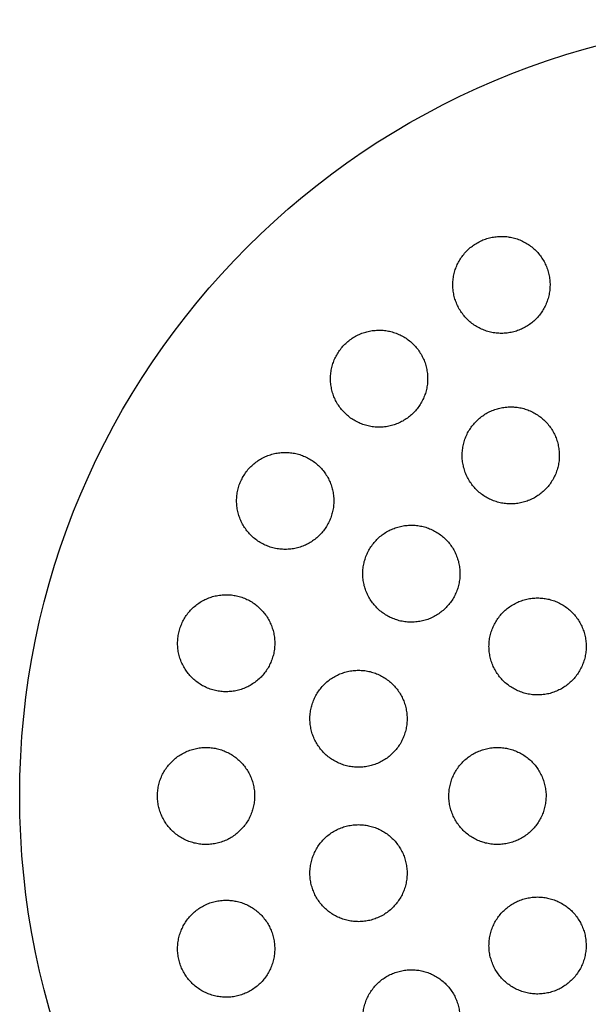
# Model space of a CAD drawing. Header units: millimetres. Extents: x 8 to 1012, y 12 to 1096.
# Tile 34 of 41: x 602 to 614, y 1002 to 1022. Entities that reach past the tile are written whole.
import ezdxf

# ---------------------------------------------------------------- set-up
doc = ezdxf.new("R2010")
doc.units = ezdxf.units.MM

msp = doc.modelspace()

# ---------------------------------------------------------------- linework, layer by layer
at = {"color": 7, "linetype": 'Continuous', "lineweight": 30}
msp.add_circle((618.109, 1006.326), 16, dxfattribs=at)
for points, knots in [([(612.027, 1017.86), (611.99, 1017.859), (611.916, 1017.856), (611.806, 1017.837), (611.699, 1017.807), (611.596, 1017.764), (611.498, 1017.71), (611.407, 1017.646), (611.323, 1017.573), (611.249, 1017.49), (611.183, 1017.4), (611.129, 1017.303), (611.085, 1017.201), (611.053, 1017.094), (611.033, 1016.984), (611.026, 1016.873), (611.03, 1016.761), (611.048, 1016.65), (611.078, 1016.541), (611.119, 1016.436), (611.173, 1016.336), (611.238, 1016.243), (611.313, 1016.157), (611.397, 1016.081), (611.49, 1016.014), (611.59, 1015.958), (611.695, 1015.915), (611.804, 1015.883), (611.916, 1015.864), (612.03, 1015.858), (612.143, 1015.865), (612.254, 1015.884), (612.362, 1015.915), (612.465, 1015.959), (612.563, 1016.013), (612.654, 1016.078), (612.737, 1016.152), (612.811, 1016.235), (612.875, 1016.326), (612.929, 1016.423), (612.972, 1016.526), (613.003, 1016.633), (613.023, 1016.743), (613.03, 1016.854), (613.024, 1016.966), (613.006, 1017.077), (612.975, 1017.186), (612.932, 1017.29), (612.878, 1017.39), (612.813, 1017.483), (612.737, 1017.568), (612.652, 1017.644), (612.559, 1017.71), (612.459, 1017.764), (612.353, 1017.808), (612.245, 1017.838), (612.136, 1017.856), (612.064, 1017.859), (612.027, 1017.86)], [0, 0, 0, 0, 0.017619, 0.035293, 0.052911, 0.070533, 0.088211, 0.105833, 0.1234, 0.141024, 0.158592, 0.176214, 0.193891, 0.211513, 0.229299, 0.247141, 0.264928, 0.28292, 0.300969, 0.318961, 0.337112, 0.355321, 0.373472, 0.391663, 0.409913, 0.428103, 0.446196, 0.464347, 0.482439, 0.500339, 0.518296, 0.536195, 0.553895, 0.571651, 0.58935, 0.606931, 0.624568, 0.642148, 0.65974, 0.677388, 0.694981, 0.712707, 0.730489, 0.748216, 0.766144, 0.784128, 0.802056, 0.820166, 0.838333, 0.856443, 0.874637, 0.892889, 0.911082, 0.92922, 0.947417, 0.965554, 0.982777, 1, 1, 1, 1]), ([(609.508, 1015.927), (609.471, 1015.926), (609.397, 1015.923), (609.286, 1015.904), (609.179, 1015.873), (609.075, 1015.83), (608.977, 1015.776), (608.885, 1015.712), (608.801, 1015.637), (608.727, 1015.554), (608.662, 1015.463), (608.608, 1015.366), (608.565, 1015.264), (608.533, 1015.157), (608.514, 1015.048), (608.506, 1014.936), (608.511, 1014.825), (608.529, 1014.715), (608.559, 1014.607), (608.6, 1014.503), (608.654, 1014.403), (608.718, 1014.311), (608.793, 1014.225), (608.877, 1014.149), (608.969, 1014.082), (609.068, 1014.026), (609.174, 1013.982), (609.283, 1013.95), (609.396, 1013.931), (609.509, 1013.925), (609.623, 1013.931), (609.735, 1013.951), (609.843, 1013.983), (609.948, 1014.026), (610.046, 1014.081), (610.137, 1014.147), (610.22, 1014.222), (610.294, 1014.305), (610.358, 1014.397), (610.412, 1014.494), (610.455, 1014.597), (610.485, 1014.704), (610.504, 1014.813), (610.51, 1014.925), (610.504, 1015.036), (610.486, 1015.146), (610.456, 1015.254), (610.413, 1015.358), (610.359, 1015.457), (610.294, 1015.549), (610.219, 1015.634), (610.134, 1015.71), (610.041, 1015.776), (609.942, 1015.83), (609.836, 1015.874), (609.728, 1015.905), (609.618, 1015.923), (609.545, 1015.926), (609.508, 1015.927)], [0, 0, 0, 0, 0.01773, 0.035517, 0.053246, 0.070982, 0.088776, 0.106512, 0.124131, 0.141808, 0.159427, 0.176995, 0.194619, 0.212188, 0.229839, 0.247546, 0.265198, 0.28303, 0.300918, 0.318752, 0.336787, 0.354879, 0.372915, 0.391087, 0.409317, 0.427489, 0.44567, 0.463909, 0.482088, 0.500143, 0.518256, 0.53631, 0.554161, 0.57207, 0.58992, 0.607583, 0.625303, 0.642965, 0.660536, 0.678163, 0.695735, 0.713348, 0.731016, 0.74863, 0.766399, 0.784224, 0.801994, 0.819968, 0.837998, 0.855972, 0.874112, 0.89231, 0.91045, 0.928644, 0.946896, 0.965088, 0.982544, 1, 1, 1, 1]), ([(612.219, 1014.346), (612.182, 1014.344), (612.107, 1014.342), (611.997, 1014.322), (611.889, 1014.292), (611.785, 1014.249), (611.687, 1014.195), (611.595, 1014.13), (611.511, 1014.055), (611.437, 1013.972), (611.372, 1013.881), (611.317, 1013.783), (611.274, 1013.68), (611.243, 1013.572), (611.224, 1013.462), (611.217, 1013.35), (611.223, 1013.238), (611.241, 1013.128), (611.272, 1013.02), (611.314, 1012.915), (611.368, 1012.816), (611.433, 1012.724), (611.508, 1012.639), (611.592, 1012.564), (611.685, 1012.498), (611.784, 1012.443), (611.889, 1012.4), (611.998, 1012.368), (612.11, 1012.349), (612.223, 1012.344), (612.336, 1012.35), (612.447, 1012.37), (612.555, 1012.402), (612.659, 1012.445), (612.757, 1012.5), (612.848, 1012.566), (612.932, 1012.641), (613.006, 1012.725), (613.07, 1012.817), (613.124, 1012.915), (613.166, 1013.018), (613.197, 1013.126), (613.215, 1013.236), (613.221, 1013.348), (613.214, 1013.46), (613.195, 1013.571), (613.164, 1013.679), (613.121, 1013.782), (613.066, 1013.881), (613, 1013.973), (612.925, 1014.057), (612.84, 1014.132), (612.747, 1014.197), (612.647, 1014.251), (612.542, 1014.294), (612.435, 1014.324), (612.327, 1014.342), (612.255, 1014.345), (612.219, 1014.346)], [0, 0, 0, 0, 0.01777, 0.035596, 0.053366, 0.071139, 0.088969, 0.106741, 0.124459, 0.142232, 0.15995, 0.177658, 0.195422, 0.213131, 0.230905, 0.248734, 0.266508, 0.284393, 0.302334, 0.320219, 0.338213, 0.356264, 0.374258, 0.392312, 0.410423, 0.428476, 0.446512, 0.464606, 0.482641, 0.50059, 0.518598, 0.536546, 0.554378, 0.572267, 0.590099, 0.607835, 0.625628, 0.643364, 0.661067, 0.678827, 0.69653, 0.714277, 0.73208, 0.749827, 0.767675, 0.785578, 0.803426, 0.821389, 0.839408, 0.857371, 0.875413, 0.893512, 0.911554, 0.929604, 0.947712, 0.965762, 0.982881, 1, 1, 1, 1]), ([(607.575, 1013.408), (607.538, 1013.406), (607.463, 1013.404), (607.352, 1013.384), (607.244, 1013.353), (607.14, 1013.31), (607.041, 1013.255), (606.949, 1013.19), (606.865, 1013.115), (606.79, 1013.031), (606.726, 1012.939), (606.672, 1012.841), (606.629, 1012.738), (606.598, 1012.631), (606.58, 1012.521), (606.573, 1012.41), (606.579, 1012.299), (606.597, 1012.19), (606.628, 1012.082), (606.669, 1011.979), (606.723, 1011.881), (606.787, 1011.789), (606.862, 1011.704), (606.945, 1011.628), (607.037, 1011.562), (607.136, 1011.507), (607.241, 1011.463), (607.35, 1011.431), (607.463, 1011.412), (607.577, 1011.406), (607.691, 1011.412), (607.803, 1011.432), (607.912, 1011.464), (608.017, 1011.508), (608.116, 1011.564), (608.207, 1011.63), (608.29, 1011.706), (608.365, 1011.79), (608.429, 1011.882), (608.482, 1011.981), (608.524, 1012.084), (608.554, 1012.191), (608.572, 1012.301), (608.577, 1012.412), (608.571, 1012.523), (608.552, 1012.633), (608.521, 1012.74), (608.478, 1012.843), (608.424, 1012.941), (608.359, 1013.033), (608.284, 1013.116), (608.199, 1013.192), (608.107, 1013.257), (608.008, 1013.312), (607.902, 1013.355), (607.794, 1013.385), (607.685, 1013.404), (607.612, 1013.406), (607.575, 1013.408)], [0, 0, 0, 0, 0.017883, 0.035822, 0.053704, 0.071595, 0.089543, 0.107432, 0.125172, 0.14297, 0.16071, 0.178305, 0.195957, 0.213553, 0.231129, 0.248761, 0.266337, 0.284024, 0.301767, 0.319455, 0.337337, 0.355274, 0.373157, 0.391233, 0.409367, 0.427443, 0.445631, 0.463875, 0.482062, 0.500224, 0.518444, 0.536605, 0.554616, 0.572685, 0.590694, 0.608496, 0.626356, 0.644158, 0.661788, 0.679475, 0.697105, 0.714673, 0.732298, 0.749867, 0.767509, 0.785205, 0.802847, 0.820663, 0.838535, 0.856352, 0.874371, 0.892448, 0.910468, 0.928632, 0.946855, 0.965019, 0.98251, 1, 1, 1, 1]), ([(610.173, 1011.908), (610.136, 1011.906), (610.061, 1011.904), (609.95, 1011.884), (609.842, 1011.853), (609.738, 1011.81), (609.639, 1011.755), (609.547, 1011.69), (609.463, 1011.615), (609.389, 1011.531), (609.324, 1011.439), (609.27, 1011.341), (609.227, 1011.237), (609.196, 1011.13), (609.178, 1011.019), (609.171, 1010.908), (609.177, 1010.796), (609.196, 1010.686), (609.227, 1010.578), (609.27, 1010.474), (609.324, 1010.376), (609.389, 1010.284), (609.463, 1010.2), (609.548, 1010.125), (609.64, 1010.06), (609.738, 1010.005), (609.843, 1009.962), (609.952, 1009.93), (610.064, 1009.911), (610.177, 1009.906), (610.291, 1009.913), (610.402, 1009.932), (610.511, 1009.964), (610.615, 1010.008), (610.714, 1010.064), (610.805, 1010.13), (610.888, 1010.206), (610.963, 1010.29), (611.027, 1010.383), (611.08, 1010.481), (611.122, 1010.585), (611.152, 1010.693), (611.17, 1010.803), (611.175, 1010.915), (611.168, 1011.026), (611.149, 1011.137), (611.117, 1011.244), (611.074, 1011.347), (611.019, 1011.445), (610.954, 1011.537), (610.878, 1011.62), (610.793, 1011.695), (610.701, 1011.76), (610.602, 1011.814), (610.497, 1011.856), (610.389, 1011.886), (610.281, 1011.904), (610.209, 1011.907), (610.173, 1011.908)], [0, 0, 0, 0, 0.0178806, 0.0358177, 0.0536977, 0.0715825, 0.0895247, 0.1074089, 0.1252091, 0.1430665, 0.1608665, 0.178585, 0.1963602, 0.2140789, 0.2317864, 0.2495501, 0.2672579, 0.2850288, 0.302856, 0.3206275, 0.3385089, 0.3564468, 0.3743287, 0.3923201, 0.4103685, 0.42836, 0.4464127, 0.464523, 0.4825754, 0.500613, 0.5187084, 0.5367455, 0.5546978, 0.5727079, 0.5906597, 0.6084948, 0.6263872, 0.6442219, 0.6619599, 0.6797547, 0.6974927, 0.7151957, 0.7329552, 0.7506586, 0.7684032, 0.7862039, 0.803949, 0.8217933, 0.8396939, 0.8575387, 0.8754983, 0.8935148, 0.9114746, 0.9295153, 0.9476133, 0.9656538, 0.982827, 1, 1, 1, 1]), ([(606.36, 1010.474), (606.322, 1010.473), (606.247, 1010.47), (606.136, 1010.45), (606.027, 1010.419), (605.922, 1010.375), (605.823, 1010.32), (605.731, 1010.254), (605.647, 1010.178), (605.572, 1010.093), (605.507, 1010), (605.454, 1009.901), (605.412, 1009.797), (605.381, 1009.69), (605.364, 1009.579), (605.358, 1009.468), (605.365, 1009.357), (605.384, 1009.248), (605.415, 1009.141), (605.458, 1009.038), (605.512, 1008.941), (605.576, 1008.85), (605.651, 1008.766), (605.734, 1008.691), (605.826, 1008.626), (605.924, 1008.571), (606.029, 1008.528), (606.138, 1008.497), (606.25, 1008.478), (606.364, 1008.472), (606.477, 1008.479), (606.59, 1008.498), (606.699, 1008.531), (606.804, 1008.576), (606.903, 1008.632), (606.995, 1008.699), (607.079, 1008.776), (607.153, 1008.861), (607.217, 1008.954), (607.269, 1009.053), (607.311, 1009.157), (607.34, 1009.265), (607.357, 1009.376), (607.362, 1009.487), (607.354, 1009.598), (607.334, 1009.707), (607.303, 1009.814), (607.259, 1009.916), (607.204, 1010.013), (607.139, 1010.104), (607.064, 1010.187), (606.98, 1010.261), (606.888, 1010.326), (606.789, 1010.38), (606.684, 1010.422), (606.577, 1010.452), (606.468, 1010.471), (606.396, 1010.473), (606.36, 1010.474)], [0, 0, 0, 0, 0.018035, 0.036127, 0.054162, 0.072204, 0.090304, 0.108345, 0.126243, 0.144199, 0.162096, 0.179792, 0.197546, 0.215243, 0.232821, 0.250456, 0.268034, 0.285626, 0.303273, 0.320866, 0.338595, 0.356379, 0.374109, 0.392041, 0.410029, 0.427961, 0.446075, 0.464245, 0.482359, 0.500553, 0.518805, 0.536999, 0.555134, 0.573328, 0.591462, 0.609424, 0.627445, 0.645407, 0.663161, 0.680972, 0.698726, 0.716329, 0.733989, 0.751593, 0.769167, 0.786797, 0.804372, 0.822048, 0.83978, 0.857457, 0.875322, 0.893243, 0.91111, 0.929172, 0.947292, 0.965355, 0.982678, 1, 1, 1, 1]), ([(612.771, 1010.408), (612.734, 1010.406), (612.659, 1010.404), (612.548, 1010.384), (612.44, 1010.353), (612.336, 1010.31), (612.237, 1010.255), (612.145, 1010.19), (612.062, 1010.115), (611.987, 1010.031), (611.922, 1009.939), (611.868, 1009.84), (611.825, 1009.737), (611.794, 1009.629), (611.775, 1009.518), (611.769, 1009.406), (611.776, 1009.294), (611.795, 1009.183), (611.826, 1009.075), (611.869, 1008.971), (611.924, 1008.873), (611.989, 1008.781), (612.064, 1008.697), (612.149, 1008.623), (612.241, 1008.558), (612.34, 1008.503), (612.444, 1008.461), (612.553, 1008.43), (612.664, 1008.411), (612.777, 1008.406), (612.89, 1008.413), (613.001, 1008.432), (613.109, 1008.464), (613.213, 1008.508), (613.312, 1008.564), (613.403, 1008.63), (613.486, 1008.706), (613.561, 1008.79), (613.625, 1008.883), (613.678, 1008.981), (613.72, 1009.086), (613.75, 1009.194), (613.768, 1009.305), (613.774, 1009.417), (613.766, 1009.529), (613.746, 1009.639), (613.714, 1009.747), (613.67, 1009.85), (613.615, 1009.948), (613.549, 1010.04), (613.473, 1010.123), (613.389, 1010.197), (613.296, 1010.262), (613.197, 1010.315), (613.092, 1010.357), (612.985, 1010.387), (612.878, 1010.404), (612.807, 1010.407), (612.771, 1010.408)], [0, 0, 0, 0, 0.017879, 0.035816, 0.053695, 0.071576, 0.089515, 0.107396, 0.125239, 0.14314, 0.160983, 0.178789, 0.196653, 0.214459, 0.232261, 0.250119, 0.267921, 0.285751, 0.303638, 0.321469, 0.339349, 0.357286, 0.375167, 0.393097, 0.411083, 0.429013, 0.446971, 0.464985, 0.482942, 0.500892, 0.5189, 0.53685, 0.554761, 0.57273, 0.590642, 0.608501, 0.626417, 0.644276, 0.662091, 0.679963, 0.697778, 0.715578, 0.733434, 0.751234, 0.769052, 0.786927, 0.804745, 0.822609, 0.840529, 0.858393, 0.876309, 0.894282, 0.912197, 0.930149, 0.948158, 0.96611, 0.983055, 1, 1, 1, 1]), ([(609.085, 1008.917), (609.047, 1008.916), (608.972, 1008.913), (608.861, 1008.894), (608.752, 1008.862), (608.648, 1008.819), (608.549, 1008.764), (608.456, 1008.698), (608.373, 1008.622), (608.298, 1008.537), (608.233, 1008.445), (608.179, 1008.346), (608.137, 1008.241), (608.106, 1008.133), (608.088, 1008.023), (608.083, 1007.911), (608.09, 1007.799), (608.109, 1007.689), (608.141, 1007.582), (608.184, 1007.478), (608.238, 1007.381), (608.304, 1007.29), (608.378, 1007.206), (608.462, 1007.132), (608.554, 1007.067), (608.653, 1007.013), (608.757, 1006.97), (608.866, 1006.939), (608.977, 1006.921), (609.09, 1006.915), (609.204, 1006.922), (609.315, 1006.942), (609.424, 1006.974), (609.528, 1007.019), (609.627, 1007.074), (609.719, 1007.141), (609.802, 1007.217), (609.877, 1007.303), (609.941, 1007.396), (609.994, 1007.495), (610.035, 1007.6), (610.065, 1007.708), (610.082, 1007.819), (610.087, 1007.931), (610.079, 1008.042), (610.059, 1008.152), (610.027, 1008.259), (609.983, 1008.362), (609.927, 1008.459), (609.862, 1008.55), (609.786, 1008.633), (609.702, 1008.707), (609.609, 1008.771), (609.51, 1008.824), (609.406, 1008.866), (609.299, 1008.896), (609.191, 1008.914), (609.12, 1008.916), (609.085, 1008.917)], [0, 0, 0, 0, 0.017991, 0.036039, 0.054029, 0.072023, 0.090075, 0.108069, 0.125989, 0.143967, 0.161886, 0.179689, 0.197549, 0.215351, 0.233071, 0.250847, 0.268567, 0.286274, 0.304037, 0.321744, 0.339513, 0.357338, 0.375107, 0.392986, 0.410921, 0.428801, 0.44679, 0.464836, 0.482826, 0.500878, 0.518987, 0.537039, 0.555078, 0.573175, 0.591213, 0.609168, 0.62718, 0.645135, 0.662972, 0.680867, 0.698705, 0.716444, 0.734241, 0.75198, 0.769683, 0.787443, 0.805146, 0.822889, 0.840688, 0.858431, 0.876273, 0.894171, 0.912013, 0.92997, 0.947984, 0.965942, 0.982971, 1, 1, 1, 1]), ([(605.946, 1007.326), (605.908, 1007.325), (605.832, 1007.322), (605.72, 1007.302), (605.611, 1007.27), (605.506, 1007.226), (605.407, 1007.17), (605.314, 1007.104), (605.23, 1007.027), (605.155, 1006.942), (605.09, 1006.848), (605.037, 1006.748), (604.995, 1006.643), (604.966, 1006.535), (604.948, 1006.424), (604.944, 1006.312), (604.951, 1006.201), (604.972, 1006.091), (605.004, 1005.984), (605.047, 1005.882), (605.102, 1005.785), (605.167, 1005.695), (605.242, 1005.613), (605.325, 1005.539), (605.417, 1005.475), (605.515, 1005.421), (605.619, 1005.378), (605.728, 1005.348), (605.839, 1005.329), (605.952, 1005.324), (606.066, 1005.331), (606.178, 1005.351), (606.287, 1005.384), (606.392, 1005.428), (606.491, 1005.485), (606.583, 1005.552), (606.666, 1005.63), (606.741, 1005.716), (606.805, 1005.81), (606.857, 1005.91), (606.898, 1006.015), (606.927, 1006.124), (606.943, 1006.235), (606.948, 1006.347), (606.939, 1006.458), (606.918, 1006.568), (606.885, 1006.674), (606.841, 1006.776), (606.785, 1006.872), (606.72, 1006.962), (606.644, 1007.044), (606.56, 1007.117), (606.468, 1007.181), (606.369, 1007.234), (606.265, 1007.276), (606.159, 1007.305), (606.052, 1007.322), (605.981, 1007.325), (605.946, 1007.326)], [0, 0, 0, 0, 0.0181458, 0.0363491, 0.0544945, 0.0726448, 0.0908531, 0.1090025, 0.1270538, 0.1451636, 0.1632138, 0.1810604, 0.1989648, 0.2168107, 0.2344688, 0.2521838, 0.2698418, 0.2874106, 0.3050354, 0.3226048, 0.3402196, 0.3578899, 0.3755057, 0.3932803, 0.4111108, 0.4288863, 0.4468669, 0.4649041, 0.4828852, 0.5010296, 0.5192316, 0.5373759, 0.5555688, 0.57382, 0.5920121, 0.610114, 0.6282744, 0.6463752, 0.6642872, 0.6822572, 0.7001683, 0.7178779, 0.7356446, 0.7533538, 0.7709379, 0.7885782, 0.8061627, 0.8237502, 0.8413933, 0.8589817, 0.8766977, 0.8944695, 0.9121865, 0.9301019, 0.9480736, 0.9659898, 0.9829949, 1, 1, 1, 1]), ([(611.946, 1007.326), (611.908, 1007.325), (611.833, 1007.322), (611.722, 1007.302), (611.613, 1007.271), (611.509, 1007.228), (611.41, 1007.173), (611.318, 1007.107), (611.234, 1007.032), (611.159, 1006.947), (611.094, 1006.855), (611.041, 1006.756), (610.998, 1006.651), (610.967, 1006.543), (610.949, 1006.432), (610.944, 1006.32), (610.95, 1006.207), (610.97, 1006.097), (611.002, 1005.989), (611.045, 1005.886), (611.1, 1005.788), (611.166, 1005.697), (611.241, 1005.613), (611.325, 1005.539), (611.417, 1005.474), (611.516, 1005.42), (611.62, 1005.378), (611.729, 1005.348), (611.84, 1005.329), (611.953, 1005.324), (612.065, 1005.331), (612.176, 1005.351), (612.285, 1005.383), (612.389, 1005.427), (612.487, 1005.483), (612.579, 1005.549), (612.662, 1005.625), (612.736, 1005.71), (612.8, 1005.803), (612.854, 1005.902), (612.896, 1006.007), (612.925, 1006.116), (612.943, 1006.227), (612.948, 1006.339), (612.94, 1006.451), (612.919, 1006.562), (612.887, 1006.669), (612.843, 1006.772), (612.787, 1006.87), (612.721, 1006.961), (612.645, 1007.043), (612.56, 1007.117), (612.468, 1007.181), (612.369, 1007.234), (612.264, 1007.276), (612.158, 1007.305), (612.051, 1007.323), (611.981, 1007.325), (611.946, 1007.326)], [0, 0, 0, 0, 0.017946, 0.035949, 0.053895, 0.071843, 0.089847, 0.107794, 0.125717, 0.143698, 0.16162, 0.179492, 0.19742, 0.215291, 0.233115, 0.250995, 0.268818, 0.286618, 0.304475, 0.322275, 0.340086, 0.357953, 0.375764, 0.393616, 0.411524, 0.429376, 0.447281, 0.465242, 0.483147, 0.501093, 0.519096, 0.537042, 0.555001, 0.573016, 0.590975, 0.60891, 0.626904, 0.644839, 0.662727, 0.680672, 0.69856, 0.716397, 0.73429, 0.752127, 0.769931, 0.787791, 0.805595, 0.823399, 0.84126, 0.859064, 0.8769, 0.894794, 0.912631, 0.930519, 0.948464, 0.966352, 0.983176, 1, 1, 1, 1]), ([(609.085, 1005.735), (609.047, 1005.733), (608.972, 1005.731), (608.86, 1005.711), (608.751, 1005.68), (608.647, 1005.636), (608.548, 1005.58), (608.455, 1005.514), (608.371, 1005.438), (608.296, 1005.353), (608.232, 1005.26), (608.178, 1005.16), (608.136, 1005.056), (608.105, 1004.947), (608.088, 1004.835), (608.083, 1004.723), (608.09, 1004.611), (608.111, 1004.501), (608.143, 1004.393), (608.187, 1004.29), (608.242, 1004.193), (608.307, 1004.102), (608.383, 1004.02), (608.467, 1003.946), (608.558, 1003.882), (608.657, 1003.828), (608.761, 1003.786), (608.869, 1003.756), (608.98, 1003.738), (609.093, 1003.733), (609.206, 1003.74), (609.317, 1003.76), (609.425, 1003.792), (609.53, 1003.837), (609.628, 1003.892), (609.72, 1003.959), (609.803, 1004.036), (609.878, 1004.122), (609.942, 1004.215), (609.995, 1004.315), (610.036, 1004.42), (610.066, 1004.529), (610.082, 1004.641), (610.087, 1004.753), (610.078, 1004.865), (610.057, 1004.975), (610.025, 1005.083), (609.98, 1005.185), (609.924, 1005.282), (609.858, 1005.372), (609.782, 1005.454), (609.697, 1005.527), (609.605, 1005.591), (609.506, 1005.644), (609.402, 1005.685), (609.296, 1005.714), (609.19, 1005.731), (609.12, 1005.733), (609.085, 1005.735)], [0, 0, 0, 0, 0.018049, 0.036155, 0.054203, 0.072253, 0.09036, 0.10841, 0.126431, 0.14451, 0.162531, 0.180453, 0.198434, 0.216356, 0.234162, 0.252024, 0.269829, 0.28755, 0.305328, 0.323049, 0.340755, 0.358518, 0.376224, 0.393991, 0.411814, 0.429581, 0.447457, 0.465389, 0.483266, 0.501253, 0.519297, 0.537284, 0.555335, 0.573444, 0.591496, 0.609536, 0.627634, 0.645673, 0.66363, 0.681646, 0.699602, 0.717443, 0.735341, 0.753181, 0.770922, 0.78872, 0.806462, 0.824165, 0.841924, 0.859627, 0.877368, 0.895166, 0.912907, 0.930746, 0.948642, 0.966481, 0.98324, 1, 1, 1, 1]), ([(606.36, 1004.178), (606.322, 1004.176), (606.246, 1004.174), (606.134, 1004.154), (606.025, 1004.122), (605.92, 1004.078), (605.82, 1004.022), (605.728, 1003.955), (605.644, 1003.878), (605.569, 1003.792), (605.504, 1003.699), (605.451, 1003.598), (605.409, 1003.492), (605.379, 1003.383), (605.362, 1003.271), (605.358, 1003.159), (605.367, 1003.046), (605.388, 1002.936), (605.42, 1002.83), (605.465, 1002.727), (605.52, 1002.631), (605.586, 1002.541), (605.661, 1002.459), (605.745, 1002.386), (605.837, 1002.323), (605.935, 1002.27), (606.039, 1002.229), (606.146, 1002.199), (606.257, 1002.181), (606.37, 1002.176), (606.482, 1002.183), (606.594, 1002.203), (606.702, 1002.236), (606.807, 1002.281), (606.906, 1002.337), (606.998, 1002.405), (607.082, 1002.482), (607.156, 1002.569), (607.22, 1002.663), (607.273, 1002.764), (607.314, 1002.87), (607.342, 1002.979), (607.358, 1003.091), (607.362, 1003.204), (607.352, 1003.316), (607.331, 1003.426), (607.297, 1003.532), (607.252, 1003.634), (607.196, 1003.73), (607.13, 1003.82), (607.054, 1003.901), (606.969, 1003.973), (606.877, 1004.036), (606.779, 1004.088), (606.675, 1004.129), (606.569, 1004.157), (606.464, 1004.174), (606.395, 1004.177), (606.36, 1004.178)], [0, 0, 0, 0, 0.018185, 0.036427, 0.054612, 0.072797, 0.09104, 0.109225, 0.127386, 0.145604, 0.163764, 0.18177, 0.199835, 0.217841, 0.235638, 0.253493, 0.271289, 0.288915, 0.306597, 0.324223, 0.341791, 0.359414, 0.376982, 0.394626, 0.412326, 0.429971, 0.447793, 0.465672, 0.483495, 0.501521, 0.519604, 0.537631, 0.555799, 0.574025, 0.592193, 0.610377, 0.628619, 0.646801, 0.664864, 0.682986, 0.701048, 0.71891, 0.736829, 0.75469, 0.77236, 0.790088, 0.807758, 0.82533, 0.842959, 0.860531, 0.878139, 0.895803, 0.913412, 0.931171, 0.948987, 0.966747, 0.983374, 1, 1, 1, 1]), ([(612.771, 1004.244), (612.734, 1004.243), (612.659, 1004.24), (612.547, 1004.22), (612.439, 1004.189), (612.335, 1004.146), (612.236, 1004.091), (612.144, 1004.025), (612.06, 1003.95), (611.985, 1003.865), (611.92, 1003.773), (611.866, 1003.674), (611.824, 1003.569), (611.793, 1003.46), (611.775, 1003.349), (611.769, 1003.236), (611.776, 1003.124), (611.796, 1003.013), (611.829, 1002.905), (611.872, 1002.801), (611.928, 1002.703), (611.994, 1002.612), (612.069, 1002.529), (612.154, 1002.455), (612.246, 1002.391), (612.344, 1002.337), (612.448, 1002.295), (612.557, 1002.265), (612.668, 1002.247), (612.78, 1002.242), (612.892, 1002.249), (613.003, 1002.269), (613.111, 1002.301), (613.215, 1002.345), (613.313, 1002.401), (613.404, 1002.467), (613.488, 1002.543), (613.562, 1002.628), (613.626, 1002.721), (613.68, 1002.821), (613.722, 1002.926), (613.751, 1003.035), (613.769, 1003.146), (613.773, 1003.259), (613.765, 1003.371), (613.745, 1003.482), (613.712, 1003.59), (613.667, 1003.693), (613.611, 1003.791), (613.545, 1003.881), (613.468, 1003.964), (613.384, 1004.037), (613.291, 1004.101), (613.192, 1004.153), (613.088, 1004.195), (612.982, 1004.223), (612.876, 1004.241), (612.806, 1004.243), (612.771, 1004.244)], [0, 0, 0, 0, 0.0179456, 0.0359485, 0.0538942, 0.071839, 0.0898409, 0.1077857, 0.1257444, 0.1437604, 0.1617189, 0.179663, 0.1976645, 0.2156083, 0.233509, 0.2514671, 0.2693675, 0.2872154, 0.3051203, 0.322968, 0.3407767, 0.3586423, 0.376451, 0.3942515, 0.4121087, 0.4299093, 0.4477359, 0.4656191, 0.4834459, 0.5013213, 0.5192536, 0.5371293, 0.5550553, 0.5730383, 0.5909644, 0.6089204, 0.6269337, 0.6448896, 0.6628418, 0.6808514, 0.6988034, 0.7167196, 0.7346931, 0.752609, 0.7704728, 0.7883938, 0.8062574, 0.8240757, 0.8419509, 0.8597692, 0.8775686, 0.8954247, 0.9132243, 0.9310396, 0.9489115, 0.966727, 0.9833635, 1, 1, 1, 1]), ([(610.173, 1002.744), (610.136, 1002.743), (610.06, 1002.74), (609.949, 1002.72), (609.84, 1002.689), (609.735, 1002.645), (609.637, 1002.59), (609.544, 1002.524), (609.46, 1002.448), (609.385, 1002.363), (609.32, 1002.27), (609.266, 1002.17), (609.224, 1002.065), (609.194, 1001.956), (609.176, 1001.844), (609.171, 1001.731), (609.179, 1001.618), (609.2, 1001.507), (609.232, 1001.4), (609.277, 1001.296), (609.332, 1001.199), (609.398, 1001.109), (609.474, 1001.026), (609.558, 1000.953), (609.65, 1000.889), (609.749, 1000.836), (609.853, 1000.795), (609.961, 1000.765), (610.071, 1000.747), (610.183, 1000.742), (610.295, 1000.749), (610.406, 1000.769), (610.514, 1000.802), (610.618, 1000.846), (610.716, 1000.902), (610.808, 1000.968), (610.891, 1001.045), (610.966, 1001.13), (611.03, 1001.224), (611.083, 1001.324), (611.125, 1001.43), (611.154, 1001.539), (611.171, 1001.651), (611.175, 1001.764), (611.166, 1001.877), (611.145, 1001.987), (611.112, 1002.095), (611.067, 1002.198), (611.01, 1002.295), (610.944, 1002.385), (610.867, 1002.467), (610.783, 1002.539), (610.69, 1002.602), (610.591, 1002.655), (610.487, 1002.696), (610.382, 1002.724), (610.277, 1002.741), (610.208, 1002.743), (610.173, 1002.744)], [0, 0, 0, 0, 0.018027, 0.036112, 0.054139, 0.072164, 0.090247, 0.108272, 0.126328, 0.144442, 0.162498, 0.180521, 0.198603, 0.216626, 0.234552, 0.252536, 0.270462, 0.28827, 0.306136, 0.323944, 0.341667, 0.359446, 0.377169, 0.394874, 0.412636, 0.430342, 0.448106, 0.465926, 0.483691, 0.501563, 0.519492, 0.537365, 0.555349, 0.57339, 0.591375, 0.609425, 0.627533, 0.645584, 0.663625, 0.681724, 0.699765, 0.717726, 0.735744, 0.753704, 0.771548, 0.78945, 0.807293, 0.825037, 0.842837, 0.860581, 0.878284, 0.896043, 0.913746, 0.931485, 0.949281, 0.96702, 0.98351, 1, 1, 1, 1])]:
    msp.add_open_spline(points, degree=3, knots=knots, dxfattribs=at)

doc.saveas('drawing.dxf')
